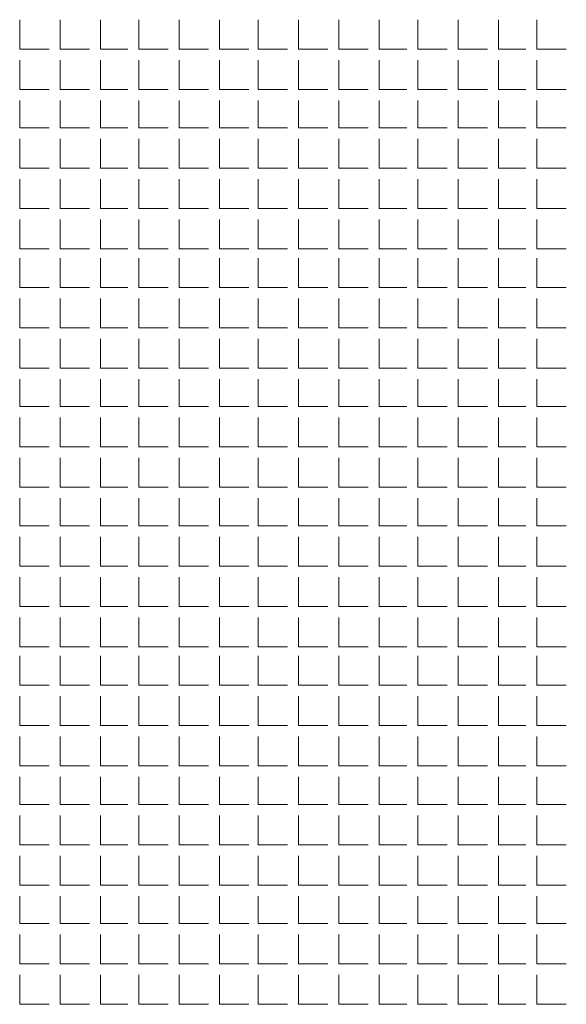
# Model space of a CAD drawing. Header units: metres. Extents: x 5.7 to 89.8, y 4 to 63.5.
# Tile 52 of 74: x 52.4 to 55.3, y 33.1 to 38.3. Entities that reach past the tile are written whole.
import ezdxf

# ---------------------------------------------------------------- set-up
doc = ezdxf.new("R2010")
doc.units = ezdxf.units.M
doc.header["$MEASUREMENT"] = 0
doc.layers.add('PDF12_hatch-plan', color=7, linetype='Continuous')

msp = doc.modelspace()

# ---------------------------------------------------------------- linework, layer by layer
at = {"layer": 'PDF12_hatch-plan', "lineweight": 18}
for points in [[(52.4258, 38.2808), (52.4258, 38.1267), (52.5799, 38.1267)], [(52.6377, 38.2808), (52.6377, 38.1267), (52.7918, 38.1267)], [(52.8496, 38.2808), (52.8496, 38.1267), (52.9941, 38.1267)], [(53.0519, 38.2808), (53.0519, 38.1267), (53.206, 38.1267)], [(53.2637, 38.2808), (53.2637, 38.1267), (53.4178, 38.1267)], [(53.4756, 38.2808), (53.4756, 38.1267), (53.6297, 38.1267)], [(53.6779, 38.2808), (53.6779, 38.1267), (53.832, 38.1267)], [(53.8898, 38.2808), (53.8898, 38.1267), (54.0439, 38.1267)], [(54.1017, 38.2808), (54.1017, 38.1267), (54.2558, 38.1267)], [(54.3135, 38.2808), (54.3135, 38.1267), (54.458, 38.1267)], [(54.5158, 38.2808), (54.5158, 38.1267), (54.6699, 38.1267)], [(54.7277, 38.2808), (54.7277, 38.1267), (54.8818, 38.1267)], [(54.9396, 38.2808), (54.9396, 38.1267), (55.084, 38.1267)], [(55.1418, 38.2808), (55.1418, 38.1267), (55.2959, 38.1267)], [(52.4258, 38.0689), (52.4258, 37.9148), (52.5799, 37.9148)], [(52.6377, 38.0689), (52.6377, 37.9148), (52.7918, 37.9148)], [(52.8496, 38.0689), (52.8496, 37.9148), (52.9941, 37.9148)], [(53.0519, 38.0689), (53.0519, 37.9148), (53.206, 37.9148)], [(53.2637, 38.0689), (53.2637, 37.9148), (53.4178, 37.9148)], [(53.4756, 38.0689), (53.4756, 37.9148), (53.6297, 37.9148)], [(53.6779, 38.0689), (53.6779, 37.9148), (53.832, 37.9148)], [(53.8898, 38.0689), (53.8898, 37.9148), (54.0439, 37.9148)], [(54.1017, 38.0689), (54.1017, 37.9148), (54.2558, 37.9148)], [(54.3135, 38.0689), (54.3135, 37.9148), (54.458, 37.9148)], [(54.5158, 38.0689), (54.5158, 37.9148), (54.6699, 37.9148)], [(54.7277, 38.0689), (54.7277, 37.9148), (54.8818, 37.9148)], [(54.9396, 38.0689), (54.9396, 37.9148), (55.084, 37.9148)], [(55.1418, 38.0689), (55.1418, 37.9148), (55.2959, 37.9148)], [(52.4258, 37.857), (52.4258, 37.7126), (52.5799, 37.7126)], [(52.6377, 37.857), (52.6377, 37.7126), (52.7918, 37.7126)], [(52.8496, 37.857), (52.8496, 37.7126), (52.9941, 37.7126)], [(53.0519, 37.857), (53.0519, 37.7126), (53.206, 37.7126)], [(53.2637, 37.857), (53.2637, 37.7126), (53.4178, 37.7126)], [(53.4756, 37.857), (53.4756, 37.7126), (53.6297, 37.7126)], [(53.6779, 37.857), (53.6779, 37.7126), (53.832, 37.7126)], [(53.8898, 37.857), (53.8898, 37.7126), (54.0439, 37.7126)], [(54.1017, 37.857), (54.1017, 37.7126), (54.2558, 37.7126)], [(54.3135, 37.857), (54.3135, 37.7126), (54.458, 37.7126)], [(54.5158, 37.857), (54.5158, 37.7126), (54.6699, 37.7126)], [(54.7277, 37.857), (54.7277, 37.7126), (54.8818, 37.7126)], [(54.9396, 37.857), (54.9396, 37.7126), (55.084, 37.7126)], [(55.1418, 37.857), (55.1418, 37.7126), (55.2959, 37.7126)], [(52.4258, 37.6548), (52.4258, 37.5007), (52.5799, 37.5007)], [(52.6377, 37.6548), (52.6377, 37.5007), (52.7918, 37.5007)], [(52.8496, 37.6548), (52.8496, 37.5007), (52.9941, 37.5007)], [(53.0519, 37.6548), (53.0519, 37.5007), (53.206, 37.5007)], [(53.2637, 37.6548), (53.2637, 37.5007), (53.4178, 37.5007)], [(53.4756, 37.6548), (53.4756, 37.5007), (53.6297, 37.5007)], [(53.6779, 37.6548), (53.6779, 37.5007), (53.832, 37.5007)], [(53.8898, 37.6548), (53.8898, 37.5007), (54.0439, 37.5007)], [(54.1017, 37.6548), (54.1017, 37.5007), (54.2558, 37.5007)], [(54.3135, 37.6548), (54.3135, 37.5007), (54.458, 37.5007)], [(54.5158, 37.6548), (54.5158, 37.5007), (54.6699, 37.5007)], [(54.7277, 37.6548), (54.7277, 37.5007), (54.8818, 37.5007)], [(54.9396, 37.6548), (54.9396, 37.5007), (55.084, 37.5007)], [(55.1418, 37.6548), (55.1418, 37.5007), (55.2959, 37.5007)], [(52.4258, 37.4429), (52.4258, 37.2888), (52.5799, 37.2888)], [(52.6377, 37.4429), (52.6377, 37.2888), (52.7918, 37.2888)], [(52.8496, 37.4429), (52.8496, 37.2888), (52.9941, 37.2888)], [(53.0519, 37.4429), (53.0519, 37.2888), (53.206, 37.2888)], [(53.2637, 37.4429), (53.2637, 37.2888), (53.4178, 37.2888)], [(53.4756, 37.4429), (53.4756, 37.2888), (53.6297, 37.2888)], [(53.6779, 37.4429), (53.6779, 37.2888), (53.832, 37.2888)], [(53.8898, 37.4429), (53.8898, 37.2888), (54.0439, 37.2888)], [(54.1017, 37.4429), (54.1017, 37.2888), (54.2558, 37.2888)], [(54.3135, 37.4429), (54.3135, 37.2888), (54.458, 37.2888)], [(54.5158, 37.4429), (54.5158, 37.2888), (54.6699, 37.2888)], [(54.7277, 37.4429), (54.7277, 37.2888), (54.8818, 37.2888)], [(54.9396, 37.4429), (54.9396, 37.2888), (55.084, 37.2888)], [(55.1418, 37.4429), (55.1418, 37.2888), (55.2959, 37.2888)], [(52.4258, 37.231), (52.4258, 37.0769), (52.5799, 37.0769)], [(52.6377, 37.231), (52.6377, 37.0769), (52.7918, 37.0769)], [(52.8496, 37.231), (52.8496, 37.0769), (52.9941, 37.0769)], [(53.0519, 37.231), (53.0519, 37.0769), (53.206, 37.0769)], [(53.2637, 37.231), (53.2637, 37.0769), (53.4178, 37.0769)], [(53.4756, 37.231), (53.4756, 37.0769), (53.6297, 37.0769)], [(53.6779, 37.231), (53.6779, 37.0769), (53.832, 37.0769)], [(53.8898, 37.231), (53.8898, 37.0769), (54.0439, 37.0769)], [(54.1017, 37.231), (54.1017, 37.0769), (54.2558, 37.0769)], [(54.3135, 37.231), (54.3135, 37.0769), (54.458, 37.0769)], [(54.5158, 37.231), (54.5158, 37.0769), (54.6699, 37.0769)], [(54.7277, 37.231), (54.7277, 37.0769), (54.8818, 37.0769)], [(54.9396, 37.231), (54.9396, 37.0769), (55.084, 37.0769)], [(55.1418, 37.231), (55.1418, 37.0769), (55.2959, 37.0769)], [(52.4258, 37.0288), (52.4258, 36.8747), (52.5799, 36.8747)], [(52.6377, 37.0288), (52.6377, 36.8747), (52.7918, 36.8747)], [(52.8496, 37.0288), (52.8496, 36.8747), (52.9941, 36.8747)], [(53.0519, 37.0288), (53.0519, 36.8747), (53.206, 36.8747)], [(53.2637, 37.0288), (53.2637, 36.8747), (53.4178, 36.8747)], [(53.4756, 37.0288), (53.4756, 36.8747), (53.6297, 36.8747)], [(53.6779, 37.0288), (53.6779, 36.8747), (53.832, 36.8747)], [(53.8898, 37.0288), (53.8898, 36.8747), (54.0439, 36.8747)], [(54.1017, 37.0288), (54.1017, 36.8747), (54.2558, 36.8747)], [(54.3135, 37.0288), (54.3135, 36.8747), (54.458, 36.8747)], [(54.5158, 37.0288), (54.5158, 36.8747), (54.6699, 36.8747)], [(54.7277, 37.0288), (54.7277, 36.8747), (54.8818, 36.8747)], [(54.9396, 37.0288), (54.9396, 36.8747), (55.084, 36.8747)], [(55.1418, 37.0288), (55.1418, 36.8747), (55.2959, 36.8747)], [(52.4258, 36.8169), (52.4258, 36.6628), (52.5799, 36.6628)], [(52.6377, 36.8169), (52.6377, 36.6628), (52.7918, 36.6628)], [(52.8496, 36.8169), (52.8496, 36.6628), (52.9941, 36.6628)], [(53.0519, 36.8169), (53.0519, 36.6628), (53.206, 36.6628)], [(53.2637, 36.8169), (53.2637, 36.6628), (53.4178, 36.6628)], [(53.4756, 36.8169), (53.4756, 36.6628), (53.6297, 36.6628)], [(53.6779, 36.8169), (53.6779, 36.6628), (53.832, 36.6628)], [(53.8898, 36.8169), (53.8898, 36.6628), (54.0439, 36.6628)], [(54.1017, 36.8169), (54.1017, 36.6628), (54.2558, 36.6628)], [(54.3135, 36.8169), (54.3135, 36.6628), (54.458, 36.6628)], [(54.5158, 36.8169), (54.5158, 36.6628), (54.6699, 36.6628)], [(54.7277, 36.8169), (54.7277, 36.6628), (54.8818, 36.6628)], [(54.9396, 36.8169), (54.9396, 36.6628), (55.084, 36.6628)], [(55.1418, 36.8169), (55.1418, 36.6628), (55.2959, 36.6628)], [(52.4258, 36.605), (52.4258, 36.4509), (52.5799, 36.4509)], [(52.6377, 36.605), (52.6377, 36.4509), (52.7918, 36.4509)], [(52.8496, 36.605), (52.8496, 36.4509), (52.9941, 36.4509)], [(53.0519, 36.605), (53.0519, 36.4509), (53.206, 36.4509)], [(53.2637, 36.605), (53.2637, 36.4509), (53.4178, 36.4509)], [(53.4756, 36.605), (53.4756, 36.4509), (53.6297, 36.4509)], [(53.6779, 36.605), (53.6779, 36.4509), (53.832, 36.4509)], [(53.8898, 36.605), (53.8898, 36.4509), (54.0439, 36.4509)], [(54.1017, 36.605), (54.1017, 36.4509), (54.2558, 36.4509)], [(54.3135, 36.605), (54.3135, 36.4509), (54.458, 36.4509)], [(54.5158, 36.605), (54.5158, 36.4509), (54.6699, 36.4509)], [(54.7277, 36.605), (54.7277, 36.4509), (54.8818, 36.4509)], [(54.9396, 36.605), (54.9396, 36.4509), (55.084, 36.4509)], [(55.1418, 36.605), (55.1418, 36.4509), (55.2959, 36.4509)], [(52.4258, 36.3931), (52.4258, 36.2486), (52.5799, 36.2486)], [(52.6377, 36.3931), (52.6377, 36.2486), (52.7918, 36.2486)], [(52.8496, 36.3931), (52.8496, 36.2486), (52.9941, 36.2486)], [(53.0519, 36.3931), (53.0519, 36.2486), (53.206, 36.2486)], [(53.2637, 36.3931), (53.2637, 36.2486), (53.4178, 36.2486)], [(53.4756, 36.3931), (53.4756, 36.2486), (53.6297, 36.2486)], [(53.6779, 36.3931), (53.6779, 36.2486), (53.832, 36.2486)], [(53.8898, 36.3931), (53.8898, 36.2486), (54.0439, 36.2486)], [(54.1017, 36.3931), (54.1017, 36.2486), (54.2558, 36.2486)], [(54.3135, 36.3931), (54.3135, 36.2486), (54.458, 36.2486)], [(54.5158, 36.3931), (54.5158, 36.2486), (54.6699, 36.2486)], [(54.7277, 36.3931), (54.7277, 36.2486), (54.8818, 36.2486)], [(54.9396, 36.3931), (54.9396, 36.2486), (55.084, 36.2486)], [(55.1418, 36.3931), (55.1418, 36.2486), (55.2959, 36.2486)], [(52.4258, 36.1908), (52.4258, 36.0367), (52.5799, 36.0367)], [(52.6377, 36.1908), (52.6377, 36.0367), (52.7918, 36.0367)], [(52.8496, 36.1908), (52.8496, 36.0367), (52.9941, 36.0367)], [(53.0519, 36.1908), (53.0519, 36.0367), (53.206, 36.0367)], [(53.2637, 36.1908), (53.2637, 36.0367), (53.4178, 36.0367)], [(53.4756, 36.1908), (53.4756, 36.0367), (53.6297, 36.0367)], [(53.6779, 36.1908), (53.6779, 36.0367), (53.832, 36.0367)], [(53.8898, 36.1908), (53.8898, 36.0367), (54.0439, 36.0367)], [(54.1017, 36.1908), (54.1017, 36.0367), (54.2558, 36.0367)], [(54.3135, 36.1908), (54.3135, 36.0367), (54.458, 36.0367)], [(54.5158, 36.1908), (54.5158, 36.0367), (54.6699, 36.0367)], [(54.7277, 36.1908), (54.7277, 36.0367), (54.8818, 36.0367)], [(54.9396, 36.1908), (54.9396, 36.0367), (55.084, 36.0367)], [(55.1418, 36.1908), (55.1418, 36.0367), (55.2959, 36.0367)], [(52.4258, 35.979), (52.4258, 35.8249), (52.5799, 35.8249)], [(52.6377, 35.979), (52.6377, 35.8249), (52.7918, 35.8249)], [(52.8496, 35.979), (52.8496, 35.8249), (52.9941, 35.8249)], [(53.0519, 35.979), (53.0519, 35.8249), (53.206, 35.8249)], [(53.2637, 35.979), (53.2637, 35.8249), (53.4178, 35.8249)], [(53.4756, 35.979), (53.4756, 35.8249), (53.6297, 35.8249)], [(53.6779, 35.979), (53.6779, 35.8249), (53.832, 35.8249)], [(53.8898, 35.979), (53.8898, 35.8249), (54.0439, 35.8249)], [(54.1017, 35.979), (54.1017, 35.8249), (54.2558, 35.8249)], [(54.3135, 35.979), (54.3135, 35.8249), (54.458, 35.8249)], [(54.5158, 35.979), (54.5158, 35.8249), (54.6699, 35.8249)], [(54.7277, 35.979), (54.7277, 35.8249), (54.8818, 35.8249)], [(54.9396, 35.979), (54.9396, 35.8249), (55.084, 35.8249)], [(55.1418, 35.979), (55.1418, 35.8249), (55.2959, 35.8249)], [(52.4258, 35.7671), (52.4258, 35.6226), (52.5799, 35.6226)], [(52.6377, 35.7671), (52.6377, 35.6226), (52.7918, 35.6226)], [(52.8496, 35.7671), (52.8496, 35.6226), (52.9941, 35.6226)], [(53.0519, 35.7671), (53.0519, 35.6226), (53.206, 35.6226)], [(53.2637, 35.7671), (53.2637, 35.6226), (53.4178, 35.6226)], [(53.4756, 35.7671), (53.4756, 35.6226), (53.6297, 35.6226)], [(53.6779, 35.7671), (53.6779, 35.6226), (53.832, 35.6226)], [(53.8898, 35.7671), (53.8898, 35.6226), (54.0439, 35.6226)], [(54.1017, 35.7671), (54.1017, 35.6226), (54.2558, 35.6226)], [(54.3135, 35.7671), (54.3135, 35.6226), (54.458, 35.6226)], [(54.5158, 35.7671), (54.5158, 35.6226), (54.6699, 35.6226)], [(54.7277, 35.7671), (54.7277, 35.6226), (54.8818, 35.6226)], [(54.9396, 35.7671), (54.9396, 35.6226), (55.084, 35.6226)], [(55.1418, 35.7671), (55.1418, 35.6226), (55.2959, 35.6226)], [(52.4258, 35.5648), (52.4258, 35.4107), (52.5799, 35.4107)], [(52.6377, 35.5648), (52.6377, 35.4107), (52.7918, 35.4107)], [(52.8496, 35.5648), (52.8496, 35.4107), (52.9941, 35.4107)], [(53.0519, 35.5648), (53.0519, 35.4107), (53.206, 35.4107)], [(53.2637, 35.5648), (53.2637, 35.4107), (53.4178, 35.4107)], [(53.4756, 35.5648), (53.4756, 35.4107), (53.6297, 35.4107)], [(53.6779, 35.5648), (53.6779, 35.4107), (53.832, 35.4107)], [(53.8898, 35.5648), (53.8898, 35.4107), (54.0439, 35.4107)], [(54.1017, 35.5648), (54.1017, 35.4107), (54.2558, 35.4107)], [(54.3135, 35.5648), (54.3135, 35.4107), (54.458, 35.4107)], [(54.5158, 35.5648), (54.5158, 35.4107), (54.6699, 35.4107)], [(54.7277, 35.5648), (54.7277, 35.4107), (54.8818, 35.4107)], [(54.9396, 35.5648), (54.9396, 35.4107), (55.084, 35.4107)], [(55.1418, 35.5648), (55.1418, 35.4107), (55.2959, 35.4107)], [(52.4258, 35.3529), (52.4258, 35.1988), (52.5799, 35.1988)], [(52.6377, 35.3529), (52.6377, 35.1988), (52.7918, 35.1988)], [(52.8496, 35.3529), (52.8496, 35.1988), (52.9941, 35.1988)], [(53.0519, 35.3529), (53.0519, 35.1988), (53.206, 35.1988)], [(53.2637, 35.3529), (53.2637, 35.1988), (53.4178, 35.1988)], [(53.4756, 35.3529), (53.4756, 35.1988), (53.6297, 35.1988)], [(53.6779, 35.3529), (53.6779, 35.1988), (53.832, 35.1988)], [(53.8898, 35.3529), (53.8898, 35.1988), (54.0439, 35.1988)], [(54.1017, 35.3529), (54.1017, 35.1988), (54.2558, 35.1988)], [(54.3135, 35.3529), (54.3135, 35.1988), (54.458, 35.1988)], [(54.5158, 35.3529), (54.5158, 35.1988), (54.6699, 35.1988)], [(54.7277, 35.3529), (54.7277, 35.1988), (54.8818, 35.1988)], [(54.9396, 35.3529), (54.9396, 35.1988), (55.084, 35.1988)], [(55.1418, 35.3529), (55.1418, 35.1988), (55.2959, 35.1988)], [(52.4258, 35.141), (52.4258, 34.9869), (52.5799, 34.9869)], [(52.6377, 35.141), (52.6377, 34.9869), (52.7918, 34.9869)], [(52.8496, 35.141), (52.8496, 34.9869), (52.9941, 34.9869)], [(53.0519, 35.141), (53.0519, 34.9869), (53.206, 34.9869)], [(53.2637, 35.141), (53.2637, 34.9869), (53.4178, 34.9869)], [(53.4756, 35.141), (53.4756, 34.9869), (53.6297, 34.9869)], [(53.6779, 35.141), (53.6779, 34.9869), (53.832, 34.9869)], [(53.8898, 35.141), (53.8898, 34.9869), (54.0439, 34.9869)], [(54.1017, 35.141), (54.1017, 34.9869), (54.2558, 34.9869)], [(54.3135, 35.141), (54.3135, 34.9869), (54.458, 34.9869)], [(54.5158, 35.141), (54.5158, 34.9869), (54.6699, 34.9869)], [(54.7277, 35.141), (54.7277, 34.9869), (54.8818, 34.9869)], [(54.9396, 35.141), (54.9396, 34.9869), (55.084, 34.9869)], [(55.1418, 35.141), (55.1418, 34.9869), (55.2959, 34.9869)], [(52.4258, 34.9388), (52.4258, 34.7847), (52.5799, 34.7847)], [(52.6377, 34.9388), (52.6377, 34.7847), (52.7918, 34.7847)], [(52.8496, 34.9388), (52.8496, 34.7847), (52.9941, 34.7847)], [(53.0519, 34.9388), (53.0519, 34.7847), (53.206, 34.7847)], [(53.2637, 34.9388), (53.2637, 34.7847), (53.4178, 34.7847)], [(53.4756, 34.9388), (53.4756, 34.7847), (53.6297, 34.7847)], [(53.6779, 34.9388), (53.6779, 34.7847), (53.832, 34.7847)], [(53.8898, 34.9388), (53.8898, 34.7847), (54.0439, 34.7847)], [(54.1017, 34.9388), (54.1017, 34.7847), (54.2558, 34.7847)], [(54.3135, 34.9388), (54.3135, 34.7847), (54.458, 34.7847)], [(54.5158, 34.9388), (54.5158, 34.7847), (54.6699, 34.7847)], [(54.7277, 34.9388), (54.7277, 34.7847), (54.8818, 34.7847)], [(54.9396, 34.9388), (54.9396, 34.7847), (55.084, 34.7847)], [(55.1418, 34.9388), (55.1418, 34.7847), (55.2959, 34.7847)], [(52.4258, 34.7269), (52.4258, 34.5728), (52.5799, 34.5728)], [(52.6377, 34.7269), (52.6377, 34.5728), (52.7918, 34.5728)], [(52.8496, 34.7269), (52.8496, 34.5728), (52.9941, 34.5728)], [(53.0519, 34.7269), (53.0519, 34.5728), (53.206, 34.5728)], [(53.2637, 34.7269), (53.2637, 34.5728), (53.4178, 34.5728)], [(53.4756, 34.7269), (53.4756, 34.5728), (53.6297, 34.5728)], [(53.6779, 34.7269), (53.6779, 34.5728), (53.832, 34.5728)], [(53.8898, 34.7269), (53.8898, 34.5728), (54.0439, 34.5728)], [(54.1017, 34.7269), (54.1017, 34.5728), (54.2558, 34.5728)], [(54.3135, 34.7269), (54.3135, 34.5728), (54.458, 34.5728)], [(54.5158, 34.7269), (54.5158, 34.5728), (54.6699, 34.5728)], [(54.7277, 34.7269), (54.7277, 34.5728), (54.8818, 34.5728)], [(54.9396, 34.7269), (54.9396, 34.5728), (55.084, 34.5728)], [(55.1418, 34.7269), (55.1418, 34.5728), (55.2959, 34.5728)], [(52.4258, 34.515), (52.4258, 34.3609), (52.5799, 34.3609)], [(52.6377, 34.515), (52.6377, 34.3609), (52.7918, 34.3609)], [(52.8496, 34.515), (52.8496, 34.3609), (52.9941, 34.3609)], [(53.0519, 34.515), (53.0519, 34.3609), (53.206, 34.3609)], [(53.2637, 34.515), (53.2637, 34.3609), (53.4178, 34.3609)], [(53.4756, 34.515), (53.4756, 34.3609), (53.6297, 34.3609)], [(53.6779, 34.515), (53.6779, 34.3609), (53.832, 34.3609)], [(53.8898, 34.515), (53.8898, 34.3609), (54.0439, 34.3609)], [(54.1017, 34.515), (54.1017, 34.3609), (54.2558, 34.3609)], [(54.3135, 34.515), (54.3135, 34.3609), (54.458, 34.3609)], [(54.5158, 34.515), (54.5158, 34.3609), (54.6699, 34.3609)], [(54.7277, 34.515), (54.7277, 34.3609), (54.8818, 34.3609)], [(54.9396, 34.515), (54.9396, 34.3609), (55.084, 34.3609)], [(55.1418, 34.515), (55.1418, 34.3609), (55.2959, 34.3609)], [(52.4258, 34.3031), (52.4258, 34.1587), (52.5799, 34.1587)], [(52.6377, 34.3031), (52.6377, 34.1587), (52.7918, 34.1587)], [(52.8496, 34.3031), (52.8496, 34.1587), (52.9941, 34.1587)], [(53.0519, 34.3031), (53.0519, 34.1587), (53.206, 34.1587)], [(53.2637, 34.3031), (53.2637, 34.1587), (53.4178, 34.1587)], [(53.4756, 34.3031), (53.4756, 34.1587), (53.6297, 34.1587)], [(53.6779, 34.3031), (53.6779, 34.1587), (53.832, 34.1587)], [(53.8898, 34.3031), (53.8898, 34.1587), (54.0439, 34.1587)], [(54.1017, 34.3031), (54.1017, 34.1587), (54.2558, 34.1587)], [(54.3135, 34.3031), (54.3135, 34.1587), (54.458, 34.1587)], [(54.5158, 34.3031), (54.5158, 34.1587), (54.6699, 34.1587)], [(54.7277, 34.3031), (54.7277, 34.1587), (54.8818, 34.1587)], [(54.9396, 34.3031), (54.9396, 34.1587), (55.084, 34.1587)], [(55.1418, 34.3031), (55.1418, 34.1587), (55.2959, 34.1587)], [(52.4258, 34.1009), (52.4258, 33.9468), (52.5799, 33.9468)], [(52.6377, 34.1009), (52.6377, 33.9468), (52.7918, 33.9468)], [(52.8496, 34.1009), (52.8496, 33.9468), (52.9941, 33.9468)], [(53.0519, 34.1009), (53.0519, 33.9468), (53.206, 33.9468)], [(53.2637, 34.1009), (53.2637, 33.9468), (53.4178, 33.9468)], [(53.4756, 34.1009), (53.4756, 33.9468), (53.6297, 33.9468)], [(53.6779, 34.1009), (53.6779, 33.9468), (53.832, 33.9468)], [(53.8898, 34.1009), (53.8898, 33.9468), (54.0439, 33.9468)], [(54.1017, 34.1009), (54.1017, 33.9468), (54.2558, 33.9468)], [(54.3135, 34.1009), (54.3135, 33.9468), (54.458, 33.9468)], [(54.5158, 34.1009), (54.5158, 33.9468), (54.6699, 33.9468)], [(54.7277, 34.1009), (54.7277, 33.9468), (54.8818, 33.9468)], [(54.9396, 34.1009), (54.9396, 33.9468), (55.084, 33.9468)], [(55.1418, 34.1009), (55.1418, 33.9468), (55.2959, 33.9468)], [(52.4258, 33.889), (52.4258, 33.7349), (52.5799, 33.7349)], [(52.6377, 33.889), (52.6377, 33.7349), (52.7918, 33.7349)], [(52.8496, 33.889), (52.8496, 33.7349), (52.9941, 33.7349)], [(53.0519, 33.889), (53.0519, 33.7349), (53.206, 33.7349)], [(53.2637, 33.889), (53.2637, 33.7349), (53.4178, 33.7349)], [(53.4756, 33.889), (53.4756, 33.7349), (53.6297, 33.7349)], [(53.6779, 33.889), (53.6779, 33.7349), (53.832, 33.7349)], [(53.8898, 33.889), (53.8898, 33.7349), (54.0439, 33.7349)], [(54.1017, 33.889), (54.1017, 33.7349), (54.2558, 33.7349)], [(54.3135, 33.889), (54.3135, 33.7349), (54.458, 33.7349)], [(54.5158, 33.889), (54.5158, 33.7349), (54.6699, 33.7349)], [(54.7277, 33.889), (54.7277, 33.7349), (54.8818, 33.7349)], [(54.9396, 33.889), (54.9396, 33.7349), (55.084, 33.7349)], [(55.1418, 33.889), (55.1418, 33.7349), (55.2959, 33.7349)], [(52.4258, 33.6771), (52.4258, 33.5326), (52.5799, 33.5326)], [(52.6377, 33.6771), (52.6377, 33.5326), (52.7918, 33.5326)], [(52.8496, 33.6771), (52.8496, 33.5326), (52.9941, 33.5326)], [(53.0519, 33.6771), (53.0519, 33.5326), (53.206, 33.5326)], [(53.2637, 33.6771), (53.2637, 33.5326), (53.4178, 33.5326)], [(53.4756, 33.6771), (53.4756, 33.5326), (53.6297, 33.5326)], [(53.6779, 33.6771), (53.6779, 33.5326), (53.832, 33.5326)], [(53.8898, 33.6771), (53.8898, 33.5326), (54.0439, 33.5326)], [(54.1017, 33.6771), (54.1017, 33.6482), (54.1017, 33.5326), (54.2558, 33.5326)], [(54.3135, 33.6771), (54.3135, 33.6482), (54.3135, 33.5326), (54.458, 33.5326)], [(54.5158, 33.6771), (54.5158, 33.6482), (54.5158, 33.5326), (54.6699, 33.5326)], [(54.7277, 33.6771), (54.7277, 33.6482), (54.7277, 33.5326), (54.8818, 33.5326)], [(54.9396, 33.6771), (54.9396, 33.6482), (54.9396, 33.5326), (55.084, 33.5326)], [(55.1418, 33.6771), (55.1418, 33.5326), (55.2959, 33.5326)], [(52.4258, 33.4748), (52.4258, 33.3207), (52.5799, 33.3207)], [(52.6377, 33.4748), (52.6377, 33.3207), (52.7918, 33.3207)], [(52.8496, 33.4748), (52.8496, 33.3207), (52.9941, 33.3207)], [(53.0519, 33.4748), (53.0519, 33.3207), (53.206, 33.3207)], [(53.2637, 33.4748), (53.2637, 33.3207), (53.4178, 33.3207)], [(53.4756, 33.4748), (53.4756, 33.3207), (53.6297, 33.3207)], [(53.6779, 33.4748), (53.6779, 33.3207), (53.832, 33.3207)], [(53.8898, 33.4748), (53.8898, 33.3207), (54.0439, 33.3207)], [(54.1017, 33.4748), (54.1017, 33.3207), (54.2558, 33.3207)], [(54.3135, 33.4748), (54.3135, 33.3207), (54.458, 33.3207)], [(54.5158, 33.4748), (54.5158, 33.3207), (54.6699, 33.3207)], [(54.7277, 33.4748), (54.7277, 33.3207), (54.8818, 33.3207)], [(54.9396, 33.4748), (54.9396, 33.3207), (55.084, 33.3207)], [(55.1418, 33.4748), (55.1418, 33.3207), (55.2959, 33.3207)], [(52.4258, 33.263), (52.4258, 33.1089), (52.5799, 33.1089)], [(52.6377, 33.263), (52.6377, 33.1089), (52.7918, 33.1089)], [(52.8496, 33.263), (52.8496, 33.1089), (52.9941, 33.1089)], [(53.0519, 33.263), (53.0519, 33.1089), (53.206, 33.1089)], [(53.2637, 33.263), (53.2637, 33.1089), (53.4178, 33.1089)], [(53.4756, 33.263), (53.4756, 33.1089), (53.6297, 33.1089)], [(53.6779, 33.263), (53.6779, 33.1089), (53.832, 33.1089)], [(53.8898, 33.263), (53.8898, 33.1089), (54.0439, 33.1089)], [(54.1017, 33.263), (54.1017, 33.1089), (54.2558, 33.1089)], [(54.3135, 33.263), (54.3135, 33.1089), (54.458, 33.1089)], [(54.5158, 33.263), (54.5158, 33.1089), (54.6699, 33.1089)], [(54.7277, 33.263), (54.7277, 33.1089), (54.8818, 33.1089)], [(54.9396, 33.263), (54.9396, 33.1089), (55.084, 33.1089)], [(55.1418, 33.263), (55.1418, 33.1089), (55.2959, 33.1089)]]:
    msp.add_lwpolyline(points, dxfattribs=at)

doc.saveas('drawing.dxf')
